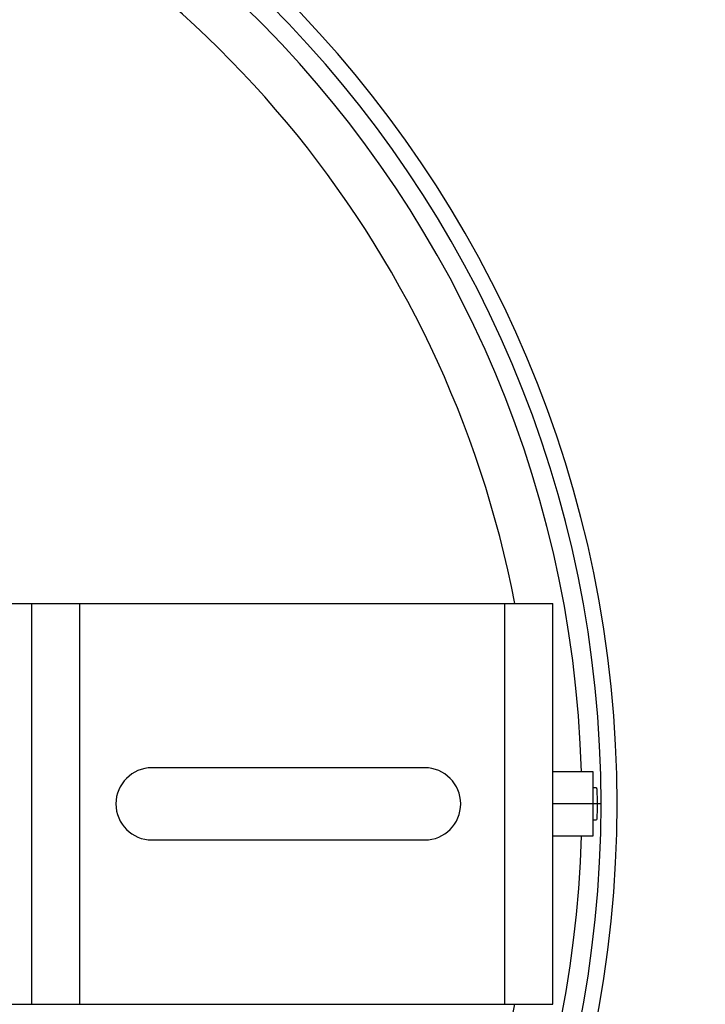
# Model space of a CAD drawing. Header units: millimetres. Extents: x -275 to 275, y -275 to 275.
# Tile 8 of 10: x 34 to 77, y -13 to 49. Entities that reach past the tile are written whole.
import ezdxf

# ---------------------------------------------------------------- set-up
doc = ezdxf.new("R2010")
doc.units = ezdxf.units.MM

msp = doc.modelspace()

# ---------------------------------------------------------------- linework, layer by layer
at = {"color": 7, "linetype": 'Continuous', "lineweight": 25}
for p, q in [((-67.5, 12.5), (67.5, 12.5)), ((35, -12.5), (35, 12.5)), ((38, -12.5), (38, 12.5)), ((64.5, -12.5), (64.5, 12.5)), ((67.5, -12.5), (67.5, 12.5)), ((59.5, 2.25), (42.5, 2.25)), ((70, 2), (67.5, 2)), ((70, -2), (70, 2)), ((70.213, 1), (70, 1)), ((70.499, 0), (67.5, 0)), ((70, -1), (70.213, -1)), ((42.5, -2.25), (59.5, -2.25)), ((67.5, -2), (70, -2)), ((-67.5, -12.5), (67.5, -12.5))]:
    msp.add_line(p, q, dxfattribs=at)
for centre, radius, start, end in [((0, 0), 275, 0, 180), ((0, 0), 274, 0, 180), ((0, 0), 272.5, 0, 180), ((0, 0), 270.25, 0, 180), ((0, 0), 108, 3.98208, 176.01792), ((0, 0), 95.107, 0, 180), ((0, 0), 93.614, 0, 180), ((0, 0), 93.25, 61.07476, 179.13665), ((0, 0), 93.25, 301.06947, 58.83971), ((0, 0), 71.5, 0, 180), ((0, 0), 70.499, 0, 180), ((0, 0), 69.308, 1.65359, 178.34641), ((0, 0), 66.31, 10.86571, 126.93926), ((42.5, 0), 2.25, 90, 270), ((59.5, 0), 2.25, 270, 90), ((0, 0), 275, 180, 0), ((0, 0), 274, 180, 0), ((0, 0), 272.5, 180, 0), ((0, 0), 270.25, 180, 0), ((0, 0), 95.107, 180, 0), ((0, 0), 93.614, 180, 0), ((0, 0), 71.5, 180, 0), ((0, 0), 70.499, 180, 0), ((0, 0), 93.25, 180.9206, 299.07412), ((0, 0), 69.308, 275.09077, 358.34641), ((0, 0), 108, 183.98208, 356.01792), ((0, 0), 66.31, 190.86571, 349.13429)]:
    msp.add_arc(centre, radius, start, end, dxfattribs=at)
for points, knots in [([(70.213, 0.999), (70.218, 0.985), (70.227, 0.957), (70.242, 0.732), (70.25, 0.454), (70.254, 0.199), (70.255, 0.066), (70.255, 0)], [0, 0, 0, 0, 0.242654, 0.490795, 0.746359, 0.872794, 1, 1, 1, 1]), ([(70.255, 0), (70.254, -0.131), (70.253, -0.393), (70.242, -0.729), (70.228, -0.935), (70.217, -1.024), (70.213, -0.999), (70.213, -0.999)], [0, 0, 0, 0, 0.250509, 0.501486, 0.748829, 0.995779, 1, 1, 1, 1])]:
    msp.add_open_spline(points, degree=3, knots=knots, dxfattribs=at)

doc.saveas('drawing.dxf')
